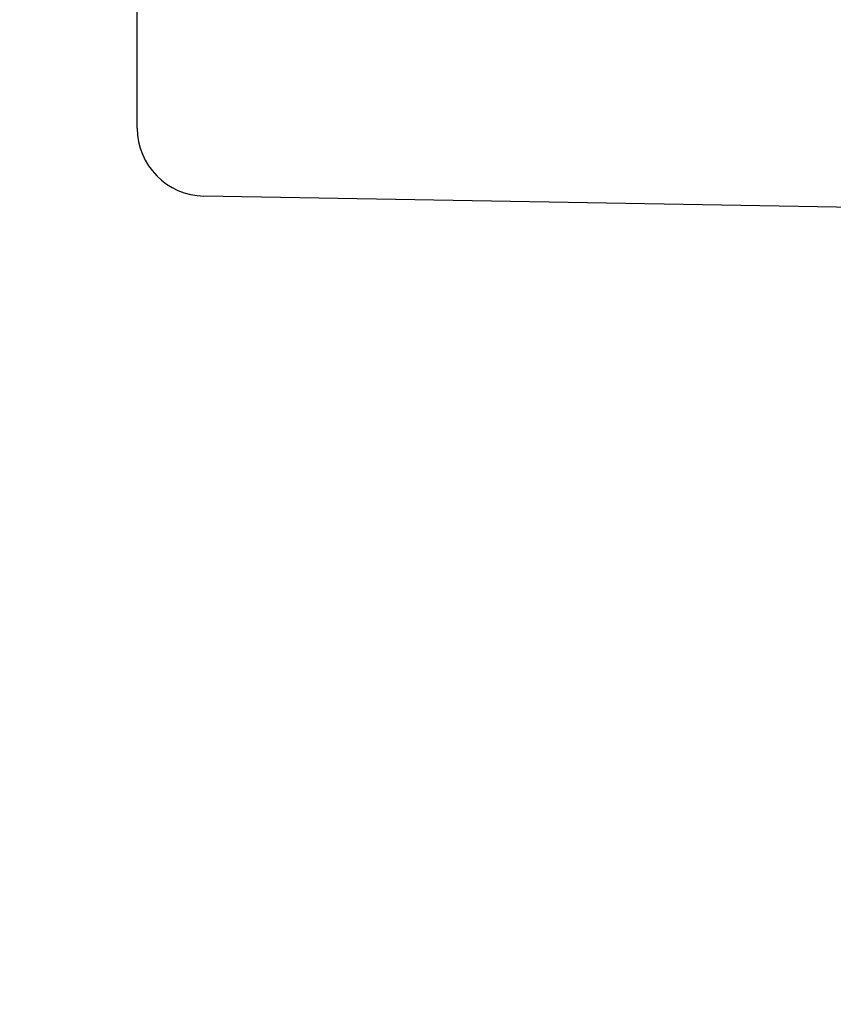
# Model space of a CAD drawing. Header units: millimetres. Extents: x 0 to 1076, y 0 to 742.
# Tile 86 of 125: x 322 to 346, y 393 to 422. Entities that reach past the tile are written whole.
import ezdxf

# ---------------------------------------------------------------- set-up
doc = ezdxf.new("R2010")
doc.units = ezdxf.units.MM
doc.header["$LTSCALE"] = 0.454724
doc.layers.add('NoLayerName_001', color=7, linetype='Continuous')
doc.styles.get("Standard").update_dxf_attribs({"font": 'txt', "bigfont": 'extfont2'})
doc.dimstyles.get("Standard").update_dxf_attribs({"dimtxt": 2.5, "dimasz": 2.5, "dimexe": 1, "dimexo": 1, "dimtad": 1, "dimdec": 3, "dimzin": 0, "dimdsep": 46, "dimtxsty": 'Standard', "dimcen": 2.5, "dimadec": 3, "dimazin": 0, "dimtfac": 0.75, "dimtdec": 3, "dimtmove": 0, "dimatfit": 3, "dimfxl": 1, "dimarcsym": 0})

# ---------------------------------------------------------------- blocks, each defined once
blk = doc.blocks.new('_OPEN30')
at = {"color": 0, "linetype": 'ByBlock', "lineweight": -2}
for p, q in [((-1, 0.267949), (0, 0)), ((0, 0), (-1, -0.267949)), ((0, 0), (-1, 0))]:
    blk.add_line(p, q, dxfattribs=at)
blk = doc.blocks.new('*D139')
at = {"layer": 'Defpoints', "color": 0}
for p in [(292.5, 425), (487.5, 422.9), (292.5, 325)]:
    blk.add_point(p, dxfattribs=at)
at = {"layer": 'NoLayerName_001', "color": 0, "linetype": 'Continuous', "lineweight": 13}
for p, q in [((292.5, 422.5), (292.5, 322.5)), ((487.5, 420.4), (487.5, 322.5)), ((483.75, 325), (296.25, 325))]:
    blk.add_line(p, q, dxfattribs=at)
at = {"layer": 'NoLayerName_001', "color": 0, "lineweight": 13, "xscale": 3.75, "yscale": 3.75, "zscale": 3.75, "rotation": 180}
blk.add_blockref('_OPEN30', (292.5, 325), dxfattribs=at)
at = {"layer": 'NoLayerName_001', "color": 0, "lineweight": 13, "xscale": 3.75, "yscale": 3.75, "zscale": 3.75}
blk.add_blockref('_OPEN30', (487.5, 325), dxfattribs=at)
at = {"layer": 'NoLayerName_001', "color": 0, "lineweight": 13, "insert": (390, 331.967), "char_height": 8.75, "attachment_point": 5}
blk.add_mtext('\\W0.8000;195', dxfattribs=at)

msp = doc.modelspace()

# ---------------------------------------------------------------- linework, layer by layer
at = {"layer": 'NoLayerName_001', "color": 7, "linetype": 'Continuous', "lineweight": 25}
for p, q in [((325.5, 419.0563), (325.5, 429.5)), ((387, 416.0175), (327.4651, 417.0566))]:
    msp.add_line(p, q, dxfattribs=at)
msp.add_arc((327.5, 419.0563), 2, 180, 269, dxfattribs=at)

# ---------------------------------------------------------------- dimensions: what is measured, and where the dimension line sits
at = {"layer": 'NoLayerName_001', "color": 3, "linetype": 'Continuous', "lineweight": 13}
dim = msp.add_linear_dim(base=(292.5, 325), p1=(487.5, 422.9), p2=(292.5, 425), angle=180, text='\\W0.8000;<>', dimstyle='Standard', override={"dimtxt": 8.75, "dimasz": 3.75, "dimexe": 2.5, "dimexo": 2.5, "dimgap": 2.5, "dimzin": 8, "dimblk": 'OPEN30', "dimclrd": 0, "dimclre": 0, "dimclrt": 0, "dimtp": 0, "dimtm": 0, "dimlwd": 13, "dimlwe": 13}, dxfattribs=at)
dim.commit()
dim.dimension.update_dxf_attribs({"geometry": '*D139', "text_midpoint": (390, 325), "dimtype": 160})

doc.saveas('drawing.dxf')
